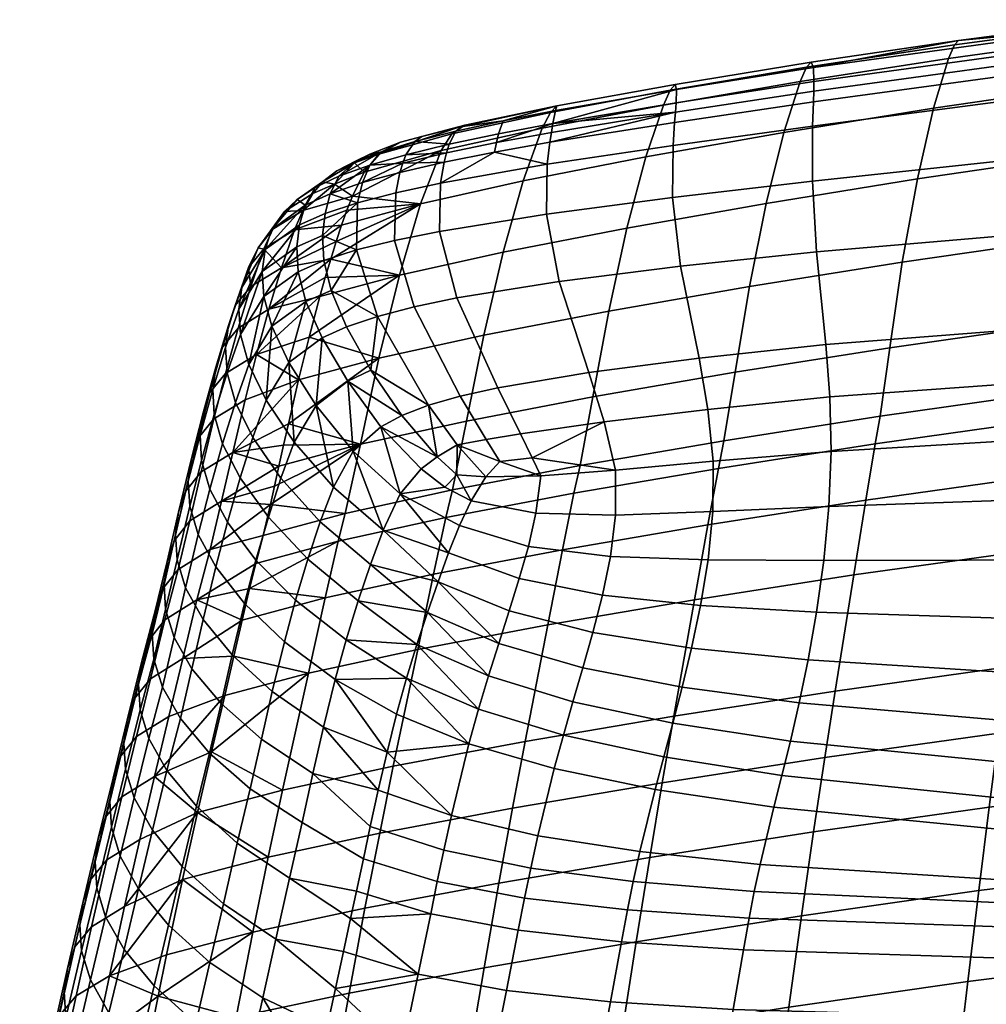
# Model space of a CAD drawing. Header units: millimetres. Extents: x -300 to 300, y -315 to 428.
# Tile 46 of 58: x -265 to -150, y 302 to 420. Entities that reach past the tile are written whole.
import ezdxf

# ---------------------------------------------------------------- set-up
doc = ezdxf.new("R2010")
doc.units = ezdxf.units.MM
doc.header["$MEASUREMENT"] = 0
doc.layers.add('sedak', color=203, linetype='Continuous')

msp = doc.modelspace()

# ---------------------------------------------------------------- meshes
at = {"layer": 'sedak'}
mesh = msp.add_polyface(dxfattribs=at)
corners = [(-178.01, 387.74, 905.08), (-179.7, 377.53, 863.17), (-196.67, 374.6, 863.79), (-194.78, 384.82, 905.58), (-159.81, 390.66, 904.63), (-161.28, 380.46, 862.56), (-140.27, 393.46, 904.23), (-141.52, 383.26, 861.99), (-176.02, 397.65, 948.83), (-192.62, 394.72, 949.09), (-157.99, 400.58, 948.66), (-138.66, 403.4, 948.57), (-173.91, 406.12, 990.4), (-190.35, 403.21, 990.43), (-156.06, 409.01, 990.52), (-136.92, 411.78, 990.74), (-171.97, 412.19, 1026.41), (-188.26, 409.38, 1026.29), (-154.29, 414.93, 1026.68), (-135.36, 417.53, 1027.06), (-171.2, 413.9, 1040.77), (-187.45, 411.16, 1040.59), (-153.59, 416.56, 1041.09), (-134.74, 419.07, 1041.51), (-186.88, 411.83, 1051.57), (-170.66, 414.49, 1051.81), (-153.08, 417.09, 1052.15), (-134.28, 419.55, 1052.6), (-170.33, 412.17, 1063.25), (-170.39, 413.84, 1059.09), (-186.71, 411.24, 1058.79), (-186.76, 409.64, 1062.88), (-133.87, 417.19, 1064.13), (-134, 418.87, 1059.93), (-170.34, 411.03, 1064.44), (-186.83, 408.55, 1064.03), (-133.84, 416.04, 1065.34), (-170.38, 409.75, 1065.17), (-186.93, 407.31, 1064.73), (-133.83, 414.71, 1066.09), (-170.48, 406.88, 1065.74), (-187.12, 404.57, 1065.27), (-133.84, 411.65, 1066.68), (-170.51, 400.32, 1065.15), (-187.18, 398.36, 1064.58), (-133.84, 404.24, 1066.12), (-186.21, 390.18, 1061.69), (-202.2, 396.39, 1063.08), (-200.67, 388.37, 1060.05), (-170, 391.89, 1062.43), (-133.78, 394.98, 1063.55), (-184.02, 379.21, 1055.88), (-197.15, 377.51, 1054.32), (-168.89, 380.83, 1056.82), (-133.69, 383.6, 1058.29), (-133.76, 377.13, 1053.77), (-168.43, 374.59, 1052.14), (-200.98, 409.27, 1051.2), (-201.12, 408.73, 1058.14)]
mesh.append_faces([[corners[k] for k in face] for face in [(0, 1, 2, 3), (4, 5, 1, 0), (6, 7, 5, 4), (8, 0, 3, 9), (10, 4, 0, 8), (11, 6, 4, 10), (12, 8, 9, 13), (14, 10, 8, 12), (15, 11, 10, 14), (16, 12, 13, 17), (18, 14, 12, 16), (19, 15, 14, 18), (20, 16, 17, 21), (22, 18, 16, 20), (23, 19, 18, 22), (24, 25, 20, 21), (22, 20, 25, 26), (23, 22, 26, 27), (28, 29, 30, 31), (32, 33, 29, 28), (34, 28, 31, 35), (36, 32, 28, 34), (37, 34, 35, 38), (39, 36, 34, 37), (40, 37, 38, 41), (42, 39, 37, 40), (43, 40, 41, 44), (45, 42, 40, 43), (46, 44, 47, 48), (49, 43, 44, 46), (50, 45, 43, 49), (51, 46, 48, 52), (53, 49, 46, 51), (54, 50, 49, 53), (55, 54, 53, 56), (24, 57, 58, 30), (25, 24, 30, 29), (26, 33, 27, 27), (29, 26, 25, 25), (26, 29, 33, 33)]])
mesh = msp.add_polyface(dxfattribs=at)
corners = [(-194.78, 384.82, 905.58), (-196.67, 374.6, 863.79), (-211.74, 371.72, 864.42), (-209.68, 381.96, 906.1), (-207.36, 391.86, 949.45), (-222.17, 379.21, 906.65), (-219.73, 389.12, 949.9), (-192.62, 394.72, 949.09), (-204.96, 400.35, 990.62), (-217.23, 397.61, 990.97), (-190.35, 403.21, 990.43), (-202.7, 406.62, 1026.29), (-214.76, 403.95, 1026.39), (-188.26, 409.38, 1026.29), (-201.74, 408.5, 1040.43), (-213.47, 405.95, 1040.1), (-187.45, 411.16, 1040.59), (-211.92, 406.99, 1050.2), (-200.98, 409.27, 1051.2), (-222.16, 403.51, 1039.23), (-186.88, 411.83, 1051.57), (-201.43, 407.18, 1061.87), (-201.12, 408.73, 1058.14), (-207.38, 407.51, 1057.33), (-207.9, 405.96, 1060.72), (-213.01, 406.27, 1055.92), (-213.78, 404.72, 1058.85), (-186.71, 411.24, 1058.79), (-186.76, 409.64, 1062.88), (-201.61, 406.12, 1062.8), (-208.17, 404.92, 1061.51), (-214.1, 403.69, 1059.55), (-186.83, 408.55, 1064.03), (-201.79, 404.94, 1063.39), (-208.41, 403.76, 1062.04), (-214.39, 402.56, 1060.03), (-186.93, 407.31, 1064.73), (-214.84, 400.07, 1060.43), (-202.11, 402.33, 1063.86), (-187.12, 404.57, 1065.27), (-202.2, 396.39, 1063.08), (-214.96, 394.33, 1059.64), (-187.18, 398.36, 1064.58), (-200.67, 388.37, 1060.05), (-212.88, 386.39, 1056.61), (-207.99, 375.67, 1051.22), (-217.98, 385.32, 1053.94), (-212.49, 374.68, 1048.81), (-197.15, 377.51, 1054.32), (-212.46, 406.79, 1053.18), (-217.07, 405.64, 1051.67), (-217.9, 405.04, 1053.83)]
mesh.append_faces([[corners[k] for k in face] for face in [(0, 1, 2, 3), (4, 3, 5, 6), (7, 0, 3, 4), (8, 4, 6, 9), (10, 7, 4, 8), (11, 8, 9, 12), (13, 10, 8, 11), (14, 11, 12, 15), (16, 13, 11, 14), (14, 15, 17, 18), (15, 19, 17, 17), (18, 20, 16, 14), (21, 22, 23, 24), (24, 23, 25, 26), (27, 22, 21, 21), (28, 27, 21, 21), (29, 21, 30, 30), (24, 30, 21, 21), (30, 24, 26, 31), (21, 29, 32, 32), (32, 28, 21, 21), (33, 29, 30, 34), (34, 30, 31, 35), (32, 29, 33, 33), (36, 32, 33, 33), (34, 35, 37, 37), (38, 33, 34, 34), (37, 38, 34, 34), (39, 36, 33, 38), (40, 38, 37, 41), (42, 39, 38, 40), (43, 40, 41, 44), (45, 44, 46, 47), (48, 43, 44, 45), (49, 50, 51, 25), (49, 23, 18, 18), (17, 50, 49, 49), (18, 17, 49, 49), (49, 25, 23, 23), (18, 23, 22, 22)]])
mesh = msp.add_polyface(dxfattribs=at)
corners = [(-217.23, 397.61, 990.97), (-227.92, 391.02, 971.42), (-227.27, 393.1, 981.59), (-226.63, 395.05, 991.5), (-225.99, 396.86, 1001.08), (-225.33, 398.54, 1010.21), (-214.76, 403.95, 1026.39), (-223.93, 401.39, 1026.57), (-219.73, 389.12, 949.9), (-228.57, 388.84, 961.03), (-222.16, 403.51, 1039.23), (-213.47, 405.95, 1040.1), (-219.61, 404.94, 1048.01), (-211.92, 406.99, 1050.2), (-224.88, 402.72, 1046.29), (-223.25, 403.54, 1045.25), (-225.06, 402.48, 1039.61), (-227.17, 401.52, 1040.42), (-227.45, 399.96, 1025.32), (-221.87, 403.82, 1050.9), (-226.93, 400.9, 1047.69), (-223.26, 402.21, 1052.6), (-227.97, 398.8, 1048.52), (-224.14, 400.13, 1053.54), (-224.71, 397.74, 1053.93), (-213.78, 404.72, 1058.85), (-213.01, 406.27, 1055.92), (-217.9, 405.04, 1053.83), (-218.95, 403.46, 1056.18), (-214.1, 403.69, 1059.55), (-219.33, 402.46, 1056.81), (-214.39, 402.56, 1060.03), (-219.66, 401.35, 1057.24), (-214.84, 400.07, 1060.43), (-220.17, 398.92, 1057.63), (-214.96, 394.33, 1059.64), (-220.3, 393.25, 1056.88), (-217.07, 405.64, 1051.67), (-224.85, 392.12, 1053.26)]
mesh.append_faces([[corners[k] for k in face] for face in [(0, 1, 2, 2), (0, 2, 3, 3), (0, 4, 5, 5), (6, 5, 7, 7), (0, 3, 4, 4), (8, 9, 1, 1), (7, 10, 11, 6), (0, 8, 1, 1), (0, 5, 6, 6), (12, 13, 10, 10), (14, 15, 16, 16), (16, 17, 14, 14), (5, 18, 7, 7), (18, 16, 7, 7), (15, 10, 16, 16), (7, 16, 10, 10), (10, 15, 12, 12), (19, 15, 14, 14), (14, 20, 19, 19), (21, 19, 20, 20), (20, 22, 21, 21), (12, 15, 19, 19), (23, 22, 24, 24), (21, 22, 23, 23), (25, 26, 27, 27), (27, 28, 25, 25), (29, 25, 28, 28), (28, 30, 29, 29), (31, 29, 30, 30), (30, 32, 31, 31), (33, 31, 32, 34), (35, 33, 34, 36), (37, 13, 12, 12), (12, 19, 27, 37), (28, 27, 19, 21), (30, 28, 21, 21), (32, 30, 23, 23), (21, 23, 30, 30), (34, 32, 23, 24), (24, 38, 36, 34)]])
mesh = msp.add_polyface(dxfattribs=at)
corners = [(-228.88, 400.23, 1033.56), (-227.17, 401.52, 1040.42), (-225.06, 402.48, 1039.61), (-227.45, 399.96, 1025.32), (-230.06, 398.85, 1025.82), (-235.87, 392.25, 1002.5), (-232.22, 394.49, 1001.71), (-233.78, 390, 978.62), (-237.44, 387.76, 979.37), (-233.41, 396.68, 1026.71), (-231.24, 396.8, 1014.34), (-234.8, 394.58, 1015.15), (-226.93, 400.9, 1047.69), (-224.88, 402.72, 1046.29), (-229.77, 399.55, 1041.62), (-231.91, 398.14, 1034.58), (-236.57, 392.35, 1015.9), (-234.97, 394.49, 1027.46), (-237.7, 390.01, 1003.27), (-227.97, 398.8, 1048.52), (-230.97, 397.43, 1042.43), (-235.72, 392.15, 1028), (-228.59, 396.44, 1048.93), (-231.63, 395.09, 1042.88), (-228.91, 393.84, 1048.9), (-231.96, 392.5, 1042.92), (-236.07, 389.56, 1028.22), (-228.75, 390.86, 1048.4), (-231.8, 389.52, 1042.53), (-235.89, 386.58, 1028.11), (-227.27, 393.1, 981.59), (-226.63, 395.05, 991.5), (-225.99, 396.86, 1001.08), (-227.92, 391.02, 971.42), (-225.33, 398.54, 1010.21), (-224.71, 397.74, 1053.93), (-224.85, 392.12, 1053.26), (-227.87, 387.29, 1047.41)]
mesh.append_faces([[corners[k] for k in face] for face in [(0, 1, 2, 2), (3, 4, 0, 0), (0, 2, 3, 3), (5, 6, 7, 7), (7, 8, 5, 5), (9, 4, 10, 10), (10, 11, 9, 9), (11, 10, 6, 5), (12, 13, 1, 14), (14, 1, 0, 15), (15, 0, 4, 9), (16, 17, 9, 9), (11, 16, 9, 9), (16, 11, 5, 18), (19, 12, 14, 20), (20, 14, 15, 15), (9, 17, 15, 15), (20, 15, 17, 17), (21, 17, 16, 16), (22, 19, 20, 23), (17, 21, 20, 20), (21, 23, 20, 20), (24, 22, 23, 25), (26, 25, 23, 23), (21, 26, 23, 23), (27, 24, 25, 28), (29, 28, 25, 25), (26, 29, 25, 25), (30, 7, 31, 31), (31, 6, 32, 32), (7, 30, 33, 33), (34, 32, 6, 10), (7, 6, 31, 31), (34, 10, 3, 3), (4, 3, 10, 10), (22, 35, 19, 19), (35, 22, 24, 24), (36, 35, 24, 24), (36, 24, 27, 27), (27, 37, 36, 36)]])
mesh = msp.add_polyface(dxfattribs=at)
corners = [(-209.68, 381.96, 906.1), (-211.74, 371.72, 864.42), (-224.38, 368.95, 865.05), (-222.17, 379.21, 906.65), (-232.96, 371.4, 885.79), (-231.75, 376.63, 907.22), (-233.53, 368.83, 875.49), (-230.5, 381.73, 928.93), (-219.73, 389.12, 949.9), (-229.22, 386.55, 950.45), (-228.57, 388.84, 961.03), (-227.87, 387.29, 1047.41), (-228.75, 390.86, 1048.4), (-231.8, 389.52, 1042.53), (-230.88, 385.96, 1041.7), (-234.92, 383.01, 1027.65), (-226.03, 382.95, 1045.9), (-228.95, 381.62, 1040.39), (-232.9, 378.69, 1026.83), (-232.27, 369.2, 1004.23), (-229.63, 373.57, 1025.69), (-235.62, 374.21, 1004.54), (-223.12, 377.78, 1043.9), (-225.88, 376.46, 1038.64), (-227.6, 363.86, 1003.88), (-225.24, 368.15, 1024.42), (-221.95, 371.02, 1036.65), (-219.45, 372.38, 1041.63), (-215.23, 367.46, 1039.29), (-236.76, 379.65, 930.8), (-235.28, 385.05, 955.01), (-227.92, 391.02, 971.42), (-233.78, 390, 978.62), (-222.32, 384.2, 1050.49), (-224.85, 392.12, 1053.26), (-216.25, 373.63, 1045.72), (-212.88, 386.39, 1056.61), (-214.96, 394.33, 1059.64), (-220.3, 393.25, 1056.88), (-217.98, 385.32, 1053.94), (-212.49, 374.68, 1048.81)]
mesh.append_faces([[corners[k] for k in face] for face in [(0, 1, 2, 3), (3, 4, 5, 5), (2, 6, 4, 4), (3, 5, 7, 7), (8, 9, 10, 10), (8, 7, 9, 9), (2, 4, 3, 3), (8, 3, 7, 7), (11, 12, 13, 14), (15, 14, 13, 13), (16, 11, 14, 17), (18, 17, 14, 14), (15, 18, 14, 14), (19, 20, 18, 18), (21, 19, 18, 18), (22, 16, 17, 23), (20, 23, 17, 17), (18, 20, 17, 17), (24, 25, 20, 20), (19, 24, 20, 20), (23, 26, 27, 27), (27, 22, 23, 23), (25, 26, 23, 23), (20, 25, 23, 23), (28, 27, 26, 26), (7, 29, 9, 9), (29, 7, 5, 5), (9, 30, 10, 10), (10, 30, 31, 31), (29, 30, 9, 9), (30, 32, 31, 31), (11, 33, 34, 34), (11, 16, 33, 33), (16, 22, 33, 33), (35, 22, 27, 27), (33, 22, 35, 35), (28, 35, 27, 27), (36, 37, 38, 39), (33, 35, 40, 39), (34, 33, 39, 38)]])
mesh = msp.add_polyface(dxfattribs=at)
corners = [(-241.84, 371.97, 908.38), (-238.12, 374.25, 907.8), (-239.59, 367.98, 882.33), (-243.34, 365.67, 882.89), (-240.46, 377.38, 931.42), (-236.76, 379.65, 930.8), (-238.96, 382.79, 955.7), (-235.28, 385.05, 955.01), (-237.44, 387.76, 979.37), (-233.78, 390, 978.62), (-242.32, 375.11, 932.07), (-243.72, 369.67, 908.97), (-240.81, 380.53, 956.41), (-239.29, 385.5, 980.13), (-237.7, 390.01, 1003.27), (-235.87, 392.25, 1002.5), (-243.13, 372.7, 932.7), (-244.52, 367.24, 909.57), (-241.61, 378.14, 957.08), (-240.08, 383.12, 980.83), (-238.49, 387.65, 1003.92), (-236.57, 392.35, 1015.9), (-235.72, 392.15, 1028), (-243.49, 370.04, 933.32), (-244.89, 364.57, 910.18), (-241.97, 375.49, 957.71), (-240.44, 380.49, 981.41), (-238.85, 385.04, 1004.38), (-236.07, 389.56, 1028.22), (-241.79, 372.49, 958.29), (-243.3, 367.04, 933.95), (-240.26, 377.48, 981.88), (-238.67, 382.03, 1004.63), (-235.89, 386.58, 1028.11), (-239.27, 373.95, 982.25), (-240.8, 369, 958.85), (-237.68, 378.48, 1004.68), (-234.92, 383.01, 1027.65), (-231.8, 389.52, 1042.53), (-237.2, 369.78, 982.55), (-238.72, 364.94, 959.43), (-235.62, 374.21, 1004.54), (-232.9, 378.69, 1026.83), (-232.27, 369.2, 1004.23), (-233.84, 364.91, 982.81), (-233.53, 368.83, 875.49), (-232.96, 371.4, 885.79), (-231.75, 376.63, 907.22)]
mesh.append_faces([[corners[k] for k in face] for face in [(0, 1, 2, 3), (4, 5, 1, 0), (6, 7, 5, 4), (8, 9, 7, 6), (10, 4, 0, 11), (12, 6, 4, 10), (13, 8, 6, 12), (14, 15, 8, 8), (8, 13, 14, 14), (16, 10, 11, 17), (18, 12, 10, 16), (19, 13, 12, 18), (20, 14, 13, 19), (21, 14, 20, 20), (22, 21, 20, 20), (23, 16, 17, 24), (25, 18, 16, 23), (26, 19, 18, 25), (27, 20, 19, 26), (27, 28, 22, 22), (20, 27, 22, 22), (29, 25, 23, 30), (31, 26, 25, 29), (32, 27, 26, 31), (32, 33, 28, 28), (27, 32, 28, 28), (34, 31, 29, 35), (36, 32, 31, 34), (36, 37, 33, 33), (32, 36, 33, 33), (33, 37, 38, 38), (39, 34, 35, 40), (41, 36, 34, 39), (41, 42, 37, 37), (36, 41, 37, 37), (43, 41, 39, 44), (45, 2, 46, 46), (46, 2, 47, 47), (1, 5, 47, 47), (2, 1, 47, 47)]])
mesh = msp.add_polyface(dxfattribs=at)
corners = [(-147.19, 342.42, 718.84), (-148.27, 334.54, 695.32), (-169.04, 331.64, 696.12), (-167.8, 339.54, 719.65), (-125.24, 345.02, 718.13), (-126.16, 337.17, 694.62), (-184.55, 350.42, 764.61), (-187.03, 336.55, 720.51), (-204.74, 333.54, 721.39), (-202.03, 347.44, 765.43), (-165.58, 353.39, 763.81), (-145.24, 356.23, 763.05), (-182.96, 359.35, 794.86), (-200.28, 356.38, 795.63), (-164.15, 362.3, 794.11), (-143.99, 365.13, 793.4), (-181.71, 366.07, 818.68), (-198.92, 363.12, 819.4), (-163.03, 369.01, 817.97), (-143.01, 371.83, 817.3), (-181.05, 369.37, 831.08), (-198.19, 366.42, 831.78), (-162.44, 372.31, 830.41), (-142.49, 375.12, 829.77), (-179.7, 377.53, 863.17), (-196.67, 374.6, 863.79), (-161.28, 380.46, 862.56), (-141.52, 383.26, 861.99), (-186.03, 340.02, 979.71), (-197.87, 342.32, 979.05), (-199.04, 338.27, 959.69), (-187.14, 335.72, 960.31), (-184.91, 344.67, 997.26), (-196.69, 346.54, 996.57), (-183.84, 349.74, 1012.52), (-195.54, 350.97, 1011.78), (-182.94, 355.18, 1025.46), (-194.55, 355.57, 1024.59), (-182.39, 360.93, 1036.15), (-193.96, 360.5, 1035.13), (-172.08, 338.14, 980.36), (-173.12, 333.58, 960.89), (-171.03, 343.25, 997.98), (-170.02, 348.94, 1013.33), (-169.15, 355.1, 1026.36), (-168.53, 361.55, 1037.14), (-136.56, 341.08, 999.31), (-137.43, 335.18, 981.54), (-135.74, 347.84, 1014.81), (-135.01, 355.18, 1027.98), (-134.41, 362.73, 1038.85), (-203.45, 360.76, 1034.18), (-193.97, 365.87, 1043.49), (-202.88, 365.19, 1042.05), (-182.34, 366.94, 1044.67), (-168.27, 368.1, 1045.69), (-133.98, 370.15, 1047.41), (-182.98, 373.11, 1051.14), (-184.02, 379.21, 1055.88), (-197.15, 377.51, 1054.32), (-195.33, 371.63, 1049.77), (-168.43, 374.59, 1052.14), (-168.89, 380.83, 1056.82), (-133.76, 377.13, 1053.77)]
mesh.append_faces([[corners[k] for k in face] for face in [(0, 1, 2, 3), (4, 5, 1, 0), (6, 7, 8, 9), (10, 3, 7, 6), (11, 0, 3, 10), (12, 6, 9, 13), (14, 10, 6, 12), (15, 11, 10, 14), (16, 12, 13, 17), (18, 14, 12, 16), (19, 15, 14, 18), (20, 16, 17, 21), (22, 18, 16, 20), (23, 19, 18, 22), (24, 20, 21, 25), (26, 22, 20, 24), (27, 23, 22, 26), (28, 29, 30, 31), (32, 33, 29, 28), (34, 35, 33, 32), (36, 37, 35, 34), (38, 39, 37, 36), (40, 28, 31, 41), (42, 32, 28, 40), (43, 34, 32, 42), (44, 36, 34, 43), (45, 38, 36, 44), (46, 42, 40, 47), (48, 43, 42, 46), (49, 44, 43, 48), (50, 45, 44, 49), (51, 39, 52, 53), (39, 38, 54, 52), (55, 54, 38, 45), (45, 50, 56, 55), (57, 58, 59, 60), (61, 62, 58, 57), (52, 54, 57, 60), (61, 57, 54, 55), (63, 61, 55, 56)]])
mesh = msp.add_polyface(dxfattribs=at)
corners = [(-202.03, 347.44, 765.43), (-204.74, 333.54, 721.39), (-220.46, 330.59, 722.27), (-217.55, 344.51, 766.24), (-200.28, 356.38, 795.63), (-215.67, 353.47, 796.4), (-198.92, 363.12, 819.4), (-214.2, 360.21, 820.12), (-198.19, 366.42, 831.78), (-213.41, 363.52, 832.47), (-196.67, 374.6, 863.79), (-211.74, 371.72, 864.42), (-212.89, 365.33, 1038.09), (-215.23, 367.46, 1039.29), (-217.12, 366.01, 1034.67), (-214.3, 363.83, 1033.73), (-212.83, 368.88, 1043.04), (-216.25, 373.63, 1045.72), (-219.63, 363.04, 1023.27), (-212.58, 359.26, 1023.71), (-211.16, 362.21, 1033.29), (-209.41, 365.08, 1040.09), (-213.86, 356.02, 1011.02), (-199.04, 338.27, 959.69), (-209.1, 341.35, 959.03), (-210.29, 337.38, 938.4), (-200.18, 334.29, 939.05), (-197.87, 342.32, 979.05), (-207.88, 345.23, 978.42), (-196.69, 346.54, 996.57), (-206.66, 349.09, 995.99), (-195.54, 350.97, 1011.78), (-205.45, 352.96, 1011.24), (-194.55, 355.57, 1024.59), (-204.34, 356.78, 1023.96), (-193.96, 360.5, 1035.13), (-203.45, 360.76, 1034.18), (-215.12, 352.55, 995.6), (-216.38, 348.91, 977.85), (-217.64, 345.1, 958.34), (-218.87, 341.08, 937.66), (-211.44, 333.27, 917.14), (-202.88, 365.19, 1042.05), (-205.29, 370.2, 1047.32), (-207.99, 375.67, 1051.22), (-212.49, 374.68, 1048.81), (-209.4, 369.51, 1045.44), (-195.33, 371.63, 1049.77), (-197.15, 377.51, 1054.32), (-207.74, 366.92, 1043.22), (-203.9, 367.33, 1044.6), (-193.97, 365.87, 1043.49)]
mesh.append_faces([[corners[k] for k in face] for face in [(0, 1, 2, 3), (4, 0, 3, 5), (6, 4, 5, 7), (8, 6, 7, 9), (10, 8, 9, 11), (12, 13, 14, 15), (16, 17, 13, 13), (16, 13, 12, 12), (15, 18, 19, 20), (15, 20, 12, 12), (21, 16, 12, 12), (18, 22, 19, 19), (12, 20, 21, 21), (23, 24, 25, 26), (27, 28, 24, 23), (29, 30, 28, 27), (31, 32, 30, 29), (33, 34, 32, 31), (35, 36, 34, 33), (28, 37, 38, 38), (38, 39, 24, 24), (40, 41, 25, 25), (38, 24, 28, 28), (24, 39, 25, 25), (28, 30, 37, 37), (22, 37, 30, 32), (19, 22, 32, 34), (42, 21, 20, 36), (20, 19, 34, 36), (43, 44, 45, 46), (47, 48, 44, 43), (17, 16, 46, 45), (43, 46, 49, 50), (46, 16, 49, 49), (47, 43, 50, 50), (42, 50, 49, 49), (51, 47, 50, 50), (49, 21, 42, 42), (50, 42, 51, 51), (21, 49, 16, 16)]])
mesh = msp.add_polyface(dxfattribs=at)
corners = [(-247.69, 348.03, 816.19), (-243.86, 350.42, 815.54), (-245.55, 343.41, 791.43), (-249.41, 341.02, 792.12), (-246.08, 354.02, 838.05), (-242.28, 356.4, 837.44), (-244.69, 359.82, 860.08), (-240.92, 362.17, 859.5), (-243.34, 365.67, 882.89), (-239.59, 367.98, 882.33), (-247.99, 351.63, 838.67), (-249.61, 345.63, 816.85), (-246.59, 357.46, 860.66), (-245.23, 363.34, 883.46), (-243.72, 369.67, 908.97), (-241.84, 371.97, 908.38), (-248.82, 349.12, 839.3), (-250.44, 343.1, 817.52), (-247.41, 354.97, 861.26), (-246.04, 360.88, 884.05), (-244.52, 367.24, 909.57), (-249.19, 346.38, 839.97), (-250.82, 340.35, 818.24), (-247.78, 352.25, 861.89), (-246.4, 358.19, 884.66), (-244.89, 364.57, 910.18), (-247.59, 349.25, 862.61), (-249, 343.36, 840.72), (-246.22, 355.2, 885.34), (-244.7, 361.58, 910.83), (-243.3, 367.04, 933.95), (-243.49, 370.04, 933.32), (-246.57, 345.91, 863.44), (-247.98, 340, 841.6), (-245.21, 351.84, 886.13), (-243.7, 358.19, 911.57), (-242.31, 363.61, 934.62), (-240.8, 369, 958.85), (-241.79, 372.49, 958.29), (-243.1, 348.07, 887.07), (-244.45, 342.18, 864.43), (-241.6, 354.34, 912.42), (-240.22, 359.66, 935.38), (-238.72, 364.94, 959.43), (-238.19, 350, 913.41), (-239.66, 343.88, 888.16), (-236.83, 355.16, 936.23), (-235.34, 360.25, 960.05), (-239.48, 343.69, 783.28), (-238.48, 348, 797.89), (-237.59, 351.76, 810.89), (-236.85, 354.76, 821.53), (-235.98, 358.08, 833.81), (-235.1, 361.78, 847.95), (-234.08, 366.34, 865.65)]
mesh.append_faces([[corners[k] for k in face] for face in [(0, 1, 2, 3), (4, 5, 1, 0), (6, 7, 5, 4), (8, 9, 7, 6), (10, 4, 0, 11), (12, 6, 4, 10), (13, 8, 6, 12), (14, 15, 8, 13), (16, 10, 11, 17), (18, 12, 10, 16), (19, 13, 12, 18), (20, 14, 13, 19), (21, 16, 17, 22), (23, 18, 16, 21), (24, 19, 18, 23), (25, 20, 19, 24), (26, 23, 21, 27), (28, 24, 23, 26), (29, 25, 24, 28), (30, 31, 25, 29), (32, 26, 27, 33), (34, 28, 26, 32), (35, 29, 28, 34), (36, 30, 29, 35), (37, 38, 30, 36), (39, 34, 32, 40), (41, 35, 34, 39), (42, 36, 35, 41), (43, 37, 36, 42), (44, 41, 39, 45), (46, 42, 41, 44), (47, 43, 42, 46), (48, 2, 49, 49), (50, 1, 51, 51), (52, 51, 1, 5), (5, 53, 52, 52), (49, 1, 50, 50), (2, 1, 49, 49), (5, 7, 53, 53), (7, 9, 54, 54)]])
mesh = msp.add_polyface(dxfattribs=at)
corners = [(-215.67, 353.47, 796.4), (-217.55, 344.51, 766.24), (-230.57, 341.69, 767.05), (-228.58, 350.66, 797.16), (-214.2, 360.21, 820.12), (-227.02, 357.41, 820.84), (-213.41, 363.52, 832.47), (-226.18, 360.72, 833.15), (-211.74, 371.72, 864.42), (-224.38, 368.95, 865.05), (-239.48, 343.69, 783.28), (-238.48, 348, 797.89), (-237.59, 351.76, 810.89), (-236.85, 354.76, 821.53), (-235.98, 358.08, 833.81), (-235.1, 361.78, 847.95), (-234.6, 363.97, 856.43), (-234.08, 366.34, 865.65), (-233.53, 368.83, 875.49), (-233.84, 364.91, 982.81), (-237.2, 369.78, 982.55), (-238.72, 364.94, 959.43), (-235.34, 360.25, 960.05), (-233.44, 345.43, 914.47), (-238.19, 350, 913.41), (-239.66, 343.88, 888.16), (-234.88, 339.51, 889.32), (-232.1, 350.39, 937.13), (-236.83, 355.16, 936.23), (-230.64, 355.25, 960.7), (-229.16, 359.71, 983.06), (-227.6, 363.86, 1003.88), (-232.27, 369.2, 1004.23), (-226.08, 345.66, 938.04), (-227.39, 340.93, 915.5), (-224.65, 350.31, 961.37), (-223.19, 354.62, 983.35), (-221.67, 358.71, 1003.62), (-219.63, 363.04, 1023.27), (-225.24, 368.15, 1024.42), (-221.95, 371.02, 1036.65), (-217.12, 366.01, 1034.67), (-215.23, 367.46, 1039.29), (-214.3, 363.83, 1033.73), (-240.92, 362.17, 859.5), (-239.59, 367.98, 882.33), (-216.38, 348.91, 977.85), (-215.12, 352.55, 995.6), (-217.64, 345.1, 958.34), (-213.86, 356.02, 1011.02)]
mesh.append_faces([[corners[k] for k in face] for face in [(0, 1, 2, 3), (4, 0, 3, 5), (6, 4, 5, 7), (8, 6, 7, 9), (3, 2, 10, 11), (3, 11, 12, 12), (13, 14, 7, 5), (7, 14, 15, 15), (5, 12, 13, 13), (9, 16, 17, 17), (9, 17, 18, 18), (9, 15, 16, 16), (5, 3, 12, 12), (7, 15, 9, 9), (19, 20, 21, 22), (23, 24, 25, 26), (27, 28, 24, 23), (29, 22, 28, 27), (30, 19, 22, 29), (31, 32, 19, 30), (33, 27, 23, 34), (35, 29, 27, 33), (36, 30, 29, 35), (37, 31, 30, 36), (37, 38, 39, 39), (31, 37, 39, 39), (40, 41, 42, 42), (38, 41, 40, 40), (39, 38, 40, 40), (43, 41, 38, 38), (15, 44, 16, 16), (16, 44, 17, 17), (45, 18, 17, 17), (36, 35, 46, 46), (37, 36, 47, 47), (35, 33, 48, 48), (48, 46, 35, 35), (47, 49, 37, 37), (37, 49, 38, 38), (46, 47, 36, 36)]])
mesh = msp.add_polyface(dxfattribs=at)
corners = [(-254.59, 319.44, 723.5), (-250.66, 321.86, 722.7), (-252.48, 313.88, 699.42), (-256.44, 311.47, 700.27), (-252.8, 326.94, 746.38), (-248.9, 329.35, 745.63), (-251.07, 334.12, 769.28), (-247.19, 336.52, 768.56), (-249.41, 341.02, 792.12), (-245.55, 343.41, 791.43), (-256.57, 317.02, 724.29), (-258.43, 309.05, 701.13), (-254.77, 324.52, 747.13), (-253.02, 331.7, 770), (-251.35, 338.61, 792.81), (-249.61, 345.63, 816.85), (-247.69, 348.03, 816.19), (-255.62, 321.96, 747.91), (-257.42, 314.46, 725.11), (-253.86, 329.16, 770.75), (-252.18, 336.07, 793.53), (-250.44, 343.1, 817.52), (-255.99, 319.18, 748.74), (-257.81, 311.68, 725.98), (-254.24, 326.39, 771.54), (-252.56, 333.31, 794.29), (-250.82, 340.35, 818.24), (-255.8, 316.1, 749.67), (-257.61, 308.59, 726.95), (-254.05, 323.32, 772.43), (-252.37, 330.25, 795.14), (-250.63, 337.31, 819.05), (-249, 343.36, 840.72), (-249.19, 346.38, 839.97), (-253, 319.87, 773.47), (-254.75, 312.65, 750.75), (-251.33, 326.82, 796.13), (-249.59, 333.9, 819.99), (-247.98, 340, 841.6), (-250.82, 315.98, 774.69), (-252.55, 308.75, 752.02), (-249.16, 322.95, 797.31), (-247.44, 330.07, 821.11), (-245.83, 336.26, 842.65), (-244.45, 342.18, 864.43), (-246.57, 345.91, 863.44), (-245.62, 318.64, 798.68), (-247.26, 311.66, 776.13), (-243.93, 325.81, 822.42), (-242.35, 332.14, 843.88), (-245.56, 317.08, 700.56), (-243.78, 325.06, 723.98), (-242.12, 332.29, 746.23), (-240.55, 339.02, 767.82)]
mesh.append_faces([[corners[k] for k in face] for face in [(0, 1, 2, 3), (4, 5, 1, 0), (6, 7, 5, 4), (8, 9, 7, 6), (10, 0, 3, 11), (12, 4, 0, 10), (13, 6, 4, 12), (14, 8, 6, 13), (15, 16, 8, 14), (17, 12, 10, 18), (19, 13, 12, 17), (20, 14, 13, 19), (21, 15, 14, 20), (22, 17, 18, 23), (24, 19, 17, 22), (25, 20, 19, 24), (26, 21, 20, 25), (27, 22, 23, 28), (29, 24, 22, 27), (30, 25, 24, 29), (31, 26, 25, 30), (32, 33, 26, 31), (34, 29, 27, 35), (36, 30, 29, 34), (37, 31, 30, 36), (38, 32, 31, 37), (39, 34, 35, 40), (41, 36, 34, 39), (42, 37, 36, 41), (43, 38, 37, 42), (44, 45, 38, 43), (46, 41, 39, 47), (48, 42, 41, 46), (49, 43, 42, 48), (50, 2, 51, 51), (51, 5, 52, 52), (5, 53, 52, 52), (2, 1, 51, 51), (1, 5, 51, 51), (5, 7, 53, 53)]])
mesh = msp.add_polyface(dxfattribs=at)
corners = [(-222.08, 322.62, 698.77), (-223.83, 313.66, 673.59), (-237.21, 310.8, 674.53), (-235.37, 319.77, 699.67), (-220.46, 330.59, 722.27), (-233.66, 327.75, 723.13), (-217.55, 344.51, 766.24), (-230.57, 341.69, 767.05), (-245.56, 317.08, 700.56), (-243.78, 325.06, 723.98), (-242.12, 332.29, 746.23), (-240.55, 339.02, 767.82), (-239.48, 343.69, 783.28), (-240.99, 338.07, 865.6), (-244.45, 342.18, 864.43), (-245.83, 336.26, 842.65), (-242.35, 332.14, 843.88), (-239.66, 343.88, 888.16), (-243.1, 348.07, 887.07), (-239.05, 321.42, 823.77), (-243.93, 325.81, 822.42), (-245.62, 318.64, 798.68), (-240.71, 314.19, 800.12), (-237.5, 327.91, 845.14), (-236.17, 333.82, 866.81), (-234.88, 339.51, 889.32), (-232.82, 317.25, 824.96), (-234.44, 309.98, 801.43), (-231.32, 323.89, 846.26), (-230.03, 329.73, 867.92), (-228.78, 335.24, 890.41), (-227.39, 340.93, 915.5), (-233.44, 345.43, 914.47), (-247.19, 336.52, 768.56), (-245.55, 343.41, 791.43), (-224.85, 315.72, 832.25), (-224.02, 319.54, 844.11), (-223.2, 323.39, 857.96), (-221.19, 332.27, 895.3), (-226.08, 345.66, 938.04), (-218.87, 341.08, 937.66), (-222.25, 327.72, 875.42), (-220.06, 336.8, 916.41), (-225.55, 312.46, 821.99), (-217.64, 345.1, 958.34), (-215.21, 316.85, 844.42), (-214.42, 320.59, 858.34), (-213.52, 324.7, 875.92), (-216, 313.01, 832.59), (-211.44, 333.27, 917.14), (-210.29, 337.38, 938.4)]
mesh.append_faces([[corners[k] for k in face] for face in [(0, 1, 2, 3), (4, 0, 3, 5), (6, 4, 5, 7), (3, 8, 9, 9), (5, 9, 10, 10), (7, 10, 11, 11), (2, 8, 3, 3), (5, 3, 9, 9), (7, 11, 12, 12), (10, 7, 5, 5), (13, 14, 15, 16), (17, 18, 14, 13), (19, 20, 21, 22), (23, 16, 20, 19), (24, 13, 16, 23), (25, 17, 13, 24), (26, 19, 22, 27), (28, 23, 19, 26), (29, 24, 23, 28), (30, 25, 24, 29), (31, 32, 25, 30), (12, 11, 33, 34), (28, 26, 35, 36), (29, 28, 36, 37), (31, 30, 38, 38), (39, 31, 40, 40), (30, 29, 41, 41), (41, 38, 30, 30), (37, 41, 29, 29), (42, 40, 31, 31), (42, 31, 38, 38), (35, 26, 43, 43), (40, 44, 39, 39), (37, 36, 45, 46), (41, 37, 46, 47), (36, 35, 48, 45), (47, 38, 41, 41), (49, 42, 38, 38), (49, 40, 42, 42), (50, 44, 40, 40)]])
mesh = msp.add_polyface(dxfattribs=at)
corners = [(-131.54, 284.51, 557.42), (-132.62, 272.6, 529.75), (-156, 269.86, 529.85), (-154.69, 281.7, 557.59), (-107.06, 286.9, 557.33), (-107.92, 274.96, 529.72), (-153.35, 293.49, 586.22), (-176.44, 278.63, 557.89), (-174.89, 290.4, 586.62), (-130.42, 296.32, 585.94), (-106.16, 298.7, 585.75), (-152, 304.95, 615.03), (-173.33, 301.88, 615.56), (-129.29, 307.74, 614.62), (-105.27, 310.09, 614.31), (-150.69, 315.78, 643.28), (-171.81, 312.77, 643.93), (-128.19, 318.51, 642.74), (-104.39, 320.82, 642.31), (-170.37, 322.76, 670.97), (-191.51, 309.65, 644.68), (-189.9, 319.7, 671.8), (-149.43, 325.71, 670.23), (-127.14, 328.38, 669.58), (-103.54, 330.65, 669.05), (-169.04, 331.64, 696.12), (-188.41, 328.61, 696.98), (-148.27, 334.54, 695.32), (-126.16, 337.17, 694.62), (-167.8, 339.54, 719.65), (-187.03, 336.55, 720.51), (-173.12, 333.58, 960.89), (-187.14, 335.72, 960.31), (-188.23, 331.69, 939.6), (-174.14, 329.47, 940.07), (-144.86, 291.7, 781.22), (-181.51, 292.65, 781.55), (-183.94, 278.59, 739.69), (-146.8, 277.7, 739.76), (-143.61, 300.55, 808.71), (-179.94, 301.61, 809.6), (-142.63, 307.57, 830.23), (-178.71, 308.72, 831.56), (-142.12, 311.24, 842.02), (-178.06, 312.48, 843.35), (-141.66, 314.02, 856.59), (-177.44, 315.67, 857.65), (-141.15, 316.61, 875.27), (-176.74, 318.88, 875.87), (-139.91, 322.27, 918.83), (-175.09, 325.7, 918.42), (-139.14, 325.85, 940.83), (-138.3, 330.13, 961.89), (-137.43, 335.18, 981.54), (-172.08, 338.14, 980.36), (-123.54, 291.47, 780.97), (-125.19, 277.5, 739.66), (-122.47, 300.28, 808.24), (-121.64, 307.25, 829.58), (-121.21, 310.88, 841.37), (-120.83, 313.48, 856.06), (-120.42, 315.78, 874.94), (-119.4, 320.92, 918.94), (-118.74, 324.42, 941.11), (-118.01, 328.77, 962.3), (-117.25, 334.03, 982.03)]
mesh.append_faces([[corners[k] for k in face] for face in [(0, 1, 2, 3), (4, 5, 1, 0), (6, 3, 7, 8), (9, 0, 3, 6), (10, 4, 0, 9), (11, 6, 8, 12), (13, 9, 6, 11), (14, 10, 9, 13), (15, 11, 12, 16), (17, 13, 11, 15), (18, 14, 13, 17), (19, 16, 20, 21), (22, 15, 16, 19), (23, 17, 15, 22), (24, 18, 17, 23), (25, 19, 21, 26), (27, 22, 19, 25), (28, 23, 22, 27), (29, 25, 26, 30), (31, 32, 33, 34), (35, 36, 37, 38), (39, 40, 36, 35), (41, 42, 40, 39), (43, 44, 42, 41), (45, 46, 44, 43), (47, 48, 46, 45), (49, 50, 48, 47), (51, 34, 50, 49), (52, 31, 34, 51), (53, 54, 31, 52), (55, 35, 38, 56), (57, 39, 35, 55), (58, 41, 39, 57), (59, 43, 41, 58), (60, 45, 43, 59), (61, 47, 45, 60), (62, 49, 47, 61), (63, 51, 49, 62), (64, 52, 51, 63), (65, 53, 52, 64)]])
mesh = msp.add_polyface(dxfattribs=at)
corners = [(-194.96, 287.21, 587.18), (-196.69, 275.48, 558.39), (-215.29, 272.4, 559.12), (-213.39, 284.09, 587.93), (-174.89, 290.4, 586.62), (-176.44, 278.63, 557.89), (-193.21, 298.71, 616.21), (-211.49, 295.59, 617), (-173.33, 301.88, 615.56), (-191.51, 309.65, 644.68), (-209.64, 306.56, 645.52), (-171.81, 312.77, 643.93), (-189.9, 319.7, 671.8), (-207.87, 316.64, 672.67), (-206.24, 325.59, 697.87), (-223.83, 313.66, 673.59), (-222.08, 322.62, 698.77), (-188.41, 328.61, 696.98), (-204.74, 333.54, 721.39), (-220.46, 330.59, 722.27), (-187.03, 336.55, 720.51), (-222.33, 282.56, 738.44), (-211.59, 280.67, 739.09), (-208.79, 294.77, 781.4), (-206.98, 303.85, 810.07), (-217.49, 305.8, 809.93), (-219.38, 296.66, 780.98), (-205.57, 311.04, 832.51), (-216, 313.01, 832.59), (-204.82, 314.88, 844.32), (-215.21, 316.85, 844.42), (-204.08, 318.46, 858.34), (-214.42, 320.59, 858.34), (-203.23, 322.3, 876.11), (-213.52, 324.7, 875.92), (-201.27, 330.31, 917.7), (-211.44, 333.27, 917.14), (-200.18, 334.29, 939.05), (-210.29, 337.38, 938.4), (-198.91, 279.41, 739.49), (-213.16, 272.68, 716.35), (-200.38, 271.38, 716.8), (-196.27, 293.49, 781.57), (-194.57, 302.52, 809.93), (-193.24, 309.67, 832.13), (-192.54, 313.48, 843.93), (-191.86, 316.87, 858.08), (-191.08, 320.41, 876.07), (-189.26, 327.83, 918.11), (-188.23, 331.69, 939.6), (-187.14, 335.72, 960.31), (-199.04, 338.27, 959.69), (-183.94, 278.59, 739.69), (-181.51, 292.65, 781.55), (-179.94, 301.61, 809.6), (-178.71, 308.72, 831.56), (-178.06, 312.48, 843.35), (-177.44, 315.67, 857.65), (-176.74, 318.88, 875.87), (-175.09, 325.7, 918.42), (-174.14, 329.47, 940.07), (-221.19, 332.27, 895.3)]
mesh.append_faces([[corners[k] for k in face] for face in [(0, 1, 2, 3), (4, 5, 1, 0), (6, 0, 3, 7), (8, 4, 0, 6), (9, 6, 7, 10), (11, 8, 6, 9), (12, 9, 10, 13), (14, 13, 15, 16), (17, 12, 13, 14), (18, 14, 16, 19), (20, 17, 14, 18), (21, 22, 23, 23), (24, 25, 26, 23), (27, 28, 25, 24), (29, 30, 28, 27), (31, 32, 30, 29), (33, 34, 32, 31), (35, 36, 34, 33), (37, 38, 36, 35), (39, 22, 40, 41), (22, 39, 42, 42), (42, 23, 22, 22), (43, 24, 23, 42), (44, 27, 24, 43), (45, 29, 27, 44), (46, 31, 29, 45), (47, 33, 31, 46), (48, 35, 33, 47), (49, 37, 35, 48), (50, 51, 37, 49), (39, 52, 53, 53), (53, 42, 39, 39), (54, 43, 42, 53), (55, 44, 43, 54), (56, 45, 44, 55), (57, 46, 45, 56), (58, 47, 46, 57), (59, 48, 47, 58), (60, 49, 48, 59), (61, 34, 36, 36)]])
mesh = msp.add_polyface(dxfattribs=at)
corners = [(-227.7, 292.58, 617.91), (-229.73, 281.09, 588.85), (-243.41, 278.26, 589.9), (-241.28, 289.73, 618.92), (-211.49, 295.59, 617), (-213.39, 284.09, 587.93), (-225.72, 303.56, 646.44), (-239.2, 300.7, 647.41), (-209.64, 306.56, 645.52), (-223.83, 313.66, 673.59), (-237.21, 310.8, 674.53), (-207.87, 316.64, 672.67), (-251.68, 287.08, 620.01), (-250.6, 292.64, 634.33), (-249.53, 298.03, 648.42), (-248.48, 303.2, 662.16), (-247.47, 308.12, 675.47), (-245.56, 317.08, 700.56), (-252.78, 281.4, 605.55), (-245.72, 292.4, 732.55), (-250.73, 296.88, 730.93), (-252.56, 288.94, 708.03), (-247.52, 284.49, 709.69), (-243.98, 299.94, 755.08), (-248.97, 304.41, 753.51), (-242.31, 307.2, 777.63), (-247.26, 311.66, 776.13), (-240.71, 314.19, 800.12), (-245.62, 318.64, 798.68), (-239.33, 288.17, 734.11), (-241.09, 280.26, 711.28), (-237.63, 295.71, 756.58), (-236, 302.98, 779.05), (-234.44, 309.98, 801.43), (-254.28, 305.62, 676.4), (-229.85, 292.55, 759.18), (-228.37, 299.37, 780.2), (-227.34, 304.11, 795.22), (-232.82, 317.25, 824.96), (-226.39, 308.53, 809.4), (-225.55, 312.46, 821.99), (-231.44, 285.26, 737.47), (-233.15, 277.34, 714.61), (-208.79, 294.77, 781.4), (-219.38, 296.66, 780.98), (-222.33, 282.56, 738.44), (-217.49, 305.8, 809.93), (-216, 313.01, 832.59), (-224.85, 315.72, 832.25)]
mesh.append_faces([[corners[k] for k in face] for face in [(0, 1, 2, 3), (4, 5, 1, 0), (6, 0, 3, 7), (8, 4, 0, 6), (9, 6, 7, 10), (11, 8, 6, 9), (3, 12, 13, 13), (7, 13, 14, 14), (10, 15, 16, 16), (10, 16, 17, 17), (7, 14, 15, 15), (3, 18, 12, 12), (13, 7, 3, 3), (15, 10, 7, 7), (19, 20, 21, 22), (23, 24, 20, 19), (25, 26, 24, 23), (27, 28, 26, 25), (29, 19, 22, 30), (31, 23, 19, 29), (32, 25, 23, 31), (33, 27, 25, 32), (34, 17, 16, 16), (32, 31, 35, 35), (33, 32, 36, 37), (38, 33, 39, 40), (31, 29, 41, 35), (42, 41, 29, 29), (37, 39, 33, 33), (35, 36, 32, 32), (43, 44, 45, 45), (44, 37, 36, 36), (46, 39, 37, 37), (36, 35, 44, 44), (47, 48, 40, 40), (40, 39, 46, 46), (45, 35, 41, 41), (45, 44, 35, 35), (44, 46, 37, 37), (46, 47, 40, 40)]])
mesh = msp.add_polyface(dxfattribs=at)
corners = [(-261.71, 286.8, 633.79), (-257.69, 289.13, 632.67), (-259.48, 280.14, 609.67), (-263.52, 277.84, 610.89), (-259.95, 295.34, 656.13), (-255.95, 297.71, 655.11), (-258.27, 303.23, 677.33), (-254.28, 305.62, 676.4), (-256.44, 311.47, 700.27), (-252.48, 313.88, 699.42), (-261.96, 292.97, 657.16), (-263.73, 284.45, 634.92), (-260.27, 300.83, 678.26), (-258.43, 309.05, 701.13), (-262.82, 290.46, 658.19), (-264.6, 281.97, 636.05), (-261.13, 298.3, 679.22), (-259.29, 306.5, 702), (-257.42, 314.46, 725.11), (-256.57, 317.02, 724.29), (-263.21, 287.7, 659.25), (-264.98, 279.24, 637.18), (-261.51, 295.53, 680.2), (-259.67, 303.71, 702.93), (-257.81, 311.68, 725.98), (-263.01, 284.64, 660.36), (-264.79, 276.2, 638.34), (-261.32, 292.45, 681.27), (-259.47, 300.62, 703.94), (-257.61, 308.59, 726.95), (-260.25, 289, 682.47), (-261.94, 281.22, 661.59), (-258.41, 297.16, 705.1), (-256.55, 305.12, 728.07), (-254.75, 312.65, 750.75), (-255.8, 316.1, 749.67), (-258.01, 285.13, 683.85), (-259.7, 277.39, 662.98), (-256.18, 293.27, 706.46), (-254.34, 301.22, 729.39), (-252.55, 308.75, 752.02), (-252.56, 288.94, 708.03), (-254.38, 280.84, 685.43), (-250.73, 296.88, 730.93), (-248.97, 304.41, 753.51), (-247.26, 311.66, 776.13), (-250.82, 315.98, 774.69), (-247.52, 284.49, 709.69), (-249.31, 276.42, 687.1), (-252.78, 281.4, 605.55), (-251.68, 287.08, 620.01), (-250.6, 292.64, 634.33), (-249.53, 298.03, 648.42), (-248.48, 303.2, 662.16), (-247.47, 308.12, 675.47), (-245.56, 317.08, 700.56)]
mesh.append_faces([[corners[k] for k in face] for face in [(0, 1, 2, 3), (4, 5, 1, 0), (6, 7, 5, 4), (8, 9, 7, 6), (10, 4, 0, 11), (12, 6, 4, 10), (13, 8, 6, 12), (14, 10, 11, 15), (16, 12, 10, 14), (17, 13, 12, 16), (18, 19, 13, 17), (20, 14, 15, 21), (22, 16, 14, 20), (23, 17, 16, 22), (24, 18, 17, 23), (25, 20, 21, 26), (27, 22, 20, 25), (28, 23, 22, 27), (29, 24, 23, 28), (30, 27, 25, 31), (32, 28, 27, 30), (33, 29, 28, 32), (34, 35, 29, 33), (36, 30, 31, 37), (38, 32, 30, 36), (39, 33, 32, 38), (40, 34, 33, 39), (41, 38, 36, 42), (43, 39, 38, 41), (44, 40, 39, 43), (45, 46, 40, 44), (47, 41, 42, 48), (49, 2, 50, 50), (50, 1, 51, 51), (52, 5, 53, 53), (53, 7, 54, 54), (52, 51, 1, 5), (5, 7, 53, 53), (7, 9, 55, 55), (2, 1, 50, 50)]])

doc.saveas('drawing.dxf')
